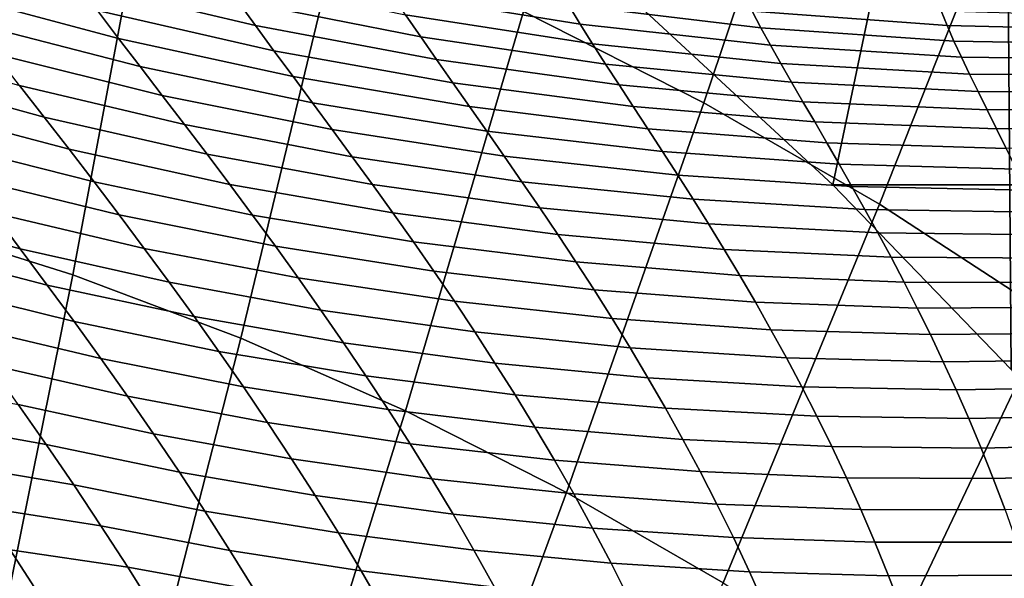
# Model space of a CAD drawing. Header units: metres. Extents: x -248 to 28, y -28 to 28.
# Tile 98 of 256: x -204.09 to -200.09, y 12.75 to 15.02. Entities that reach past the tile are written whole.
import ezdxf

# ---------------------------------------------------------------- set-up
doc = ezdxf.new("R2010")
doc.units = ezdxf.units.M
doc.layers.add('solid_10_061_053_XXX', color=7, linetype='CONTINUOUS')

msp = doc.modelspace()

# ---------------------------------------------------------------- linework, layer by layer
at = {"layer": 'solid_10_061_053_XXX'}
for points in [[(-201.551376, 15.052336, 167.70076), (-200.789856, 14.346565, 167.423599), (-200.09726, 17.658192, 167.171509), (-200.998032, 18.374611, 167.499359)], [(-200.789856, 14.346565, 167.423599), (-200.066177, 13.597368, 167.160187), (-200.09726, 17.658192, 167.171509)], [(-200.066177, 13.597368, 167.160187), (-199.382034, 12.806499, 166.911194), (-199.233505, 16.891787, 166.857117), (-200.09726, 17.658192, 167.171509)], [(-200.787048, 16.240223, 181.852234), (-201.59639, 16.651035, 182.14682), (-202.044128, 15.050944, 182.999603), (-201.312561, 14.679608, 182.733322)], [(-199.999008, 15.784896, 181.565414), (-200.787048, 16.240223, 181.852234), (-201.312561, 14.679608, 182.733322), (-200.60025, 14.268037, 182.474075)], [(-203.557007, 15.668951, 183.550232), (-204.334152, 15.913927, 183.833099), (-204.566559, 14.199887, 184.537415), (-203.873108, 13.981297, 184.285019)], [(-199.234451, 15.286304, 181.28714), (-199.999008, 15.784896, 181.565414), (-200.60025, 14.268037, 182.474075), (-199.909164, 13.817357, 182.222534)], [(-202.792969, 15.381027, 183.272156), (-203.557007, 15.668951, 183.550232), (-203.873108, 13.981297, 184.285019), (-203.19136, 13.724384, 184.03688)], [(-202.044128, 15.050944, 182.999603), (-202.792969, 15.381027, 183.272156), (-203.19136, 13.724384, 184.03688), (-202.523193, 13.429853, 183.793686)], [(-203.204971, 15.093596, 144.215866), (-203.132111, 14.993674, 143.964737), (-203.857452, 15.165609, 143.89566), (-203.938782, 15.274384, 144.152634)], [(-203.773544, 15.054754, 143.642578), (-203.687485, 14.941886, 143.393234), (-204.384186, 15.128335, 143.288528), (-204.478806, 15.250619, 143.542542)], [(-202.523254, 15.037449, 144.501877), (-202.461655, 14.947879, 144.253693), (-203.204971, 15.093596, 144.215866), (-203.275085, 15.191212, 144.470215)], [(-201.861801, 15.077336, 144.998886), (-201.814514, 15.000113, 144.752747), (-202.582001, 15.124516, 144.752594), (-202.637482, 15.209015, 145.005905)], [(-203.132111, 14.993674, 143.964737), (-203.056885, 14.891508, 143.716736), (-203.773544, 15.054754, 143.642578), (-203.857452, 15.165609, 143.89566)], [(-201.117004, 15.052759, 145.208588), (-201.0811, 14.984593, 144.967896), (-201.861801, 15.077336, 144.998886), (-201.905777, 15.151848, 145.246872)], [(-203.687485, 14.941886, 143.393234), (-203.599579, 14.827056, 143.147476), (-204.287582, 15.004296, 143.038818), (-204.384186, 15.128335, 143.288528)], [(-201.814514, 15.000113, 144.752747), (-201.764252, 14.92023, 144.508469), (-202.523254, 15.037449, 144.501877), (-202.582001, 15.124516, 144.752594)], [(-200.350388, 15.053896, 145.381668), (-200.325668, 14.99393, 145.147141), (-201.117004, 15.052759, 145.208588), (-201.149612, 15.11811, 145.450394)], [(-202.461655, 14.947879, 144.253693), (-202.397537, 14.855863, 144.008011), (-203.132111, 14.993674, 143.964737), (-203.204971, 15.093596, 144.215866)], [(-201.0811, 14.984593, 144.967896), (-201.042206, 14.91365, 144.728363), (-201.814514, 15.000113, 144.752747), (-201.861801, 15.077336, 144.998886)], [(-203.056885, 14.891508, 143.716736), (-202.97966, 14.787144, 143.471756), (-203.687485, 14.941886, 143.393234), (-203.773544, 15.054754, 143.642578)], [(-201.764252, 14.92023, 144.508469), (-201.711395, 14.837729, 144.266006), (-202.461655, 14.947879, 144.253693), (-202.523254, 15.037449, 144.501877)], [(-201.312561, 14.679608, 182.733322), (-202.044128, 15.050944, 182.999603), (-202.523193, 13.429853, 183.793686), (-201.870407, 13.098514, 183.556091)], [(-200.012329, 15.052373, 171.929398), (-199.250824, 14.346618, 171.652222), (-200.789856, 14.346565, 167.423599), (-201.551376, 15.052336, 167.70076)], [(-200.325668, 14.99393, 145.147141), (-200.298019, 14.931102, 144.913071), (-201.0811, 14.984593, 144.967896), (-201.117004, 15.052759, 145.208588)], [(-199.551132, 15.031157, 145.290741), (-199.534485, 14.97556, 145.062729), (-200.325668, 14.99393, 145.147141), (-200.350388, 15.053896, 145.381668)], [(-203.599579, 14.827056, 143.147476), (-203.510178, 14.710296, 142.905151), (-204.189362, 14.878551, 142.793228), (-204.287582, 15.004296, 143.038818)], [(-202.397537, 14.855863, 144.008011), (-202.331253, 14.761439, 143.76474), (-203.056885, 14.891508, 143.716736), (-203.132111, 14.993674, 143.964737)], [(-201.042206, 14.91365, 144.728363), (-201.000656, 14.839954, 144.489975), (-201.764252, 14.92023, 144.508469), (-201.814514, 15.000113, 144.752747)], [(-200.298019, 14.931102, 144.913071), (-200.267731, 14.865424, 144.679504), (-201.042206, 14.91365, 144.728363), (-201.0811, 14.984593, 144.967896)], [(-199.534485, 14.97556, 145.062729), (-199.515274, 14.917046, 144.834579), (-200.298019, 14.931102, 144.913071), (-200.325668, 14.99393, 145.147141)], [(-202.97966, 14.787144, 143.471756), (-202.900742, 14.680613, 143.229675), (-203.599579, 14.827056, 143.147476), (-203.687485, 14.941886, 143.393234)], [(-201.711395, 14.837729, 144.266006), (-201.656265, 14.752645, 144.025345), (-202.397537, 14.855863, 144.008011), (-202.461655, 14.947879, 144.253693)], [(-204.089859, 14.751134, 142.551559), (-203.98938, 14.622059, 142.313644), (-204.638412, 14.800662, 142.170456), (-204.747574, 14.939094, 142.410553)], [(-201.000656, 14.839954, 144.489975), (-200.956757, 14.763526, 144.252747), (-201.711395, 14.837729, 144.266006), (-201.764252, 14.92023, 144.508469)], [(-200.267731, 14.865424, 144.679504), (-200.235062, 14.796898, 144.446457), (-201.000656, 14.839954, 144.489975), (-201.042206, 14.91365, 144.728363)], [(-199.515274, 14.917046, 144.834579), (-199.493729, 14.8556, 144.606339), (-200.267731, 14.865424, 144.679504), (-200.298019, 14.931102, 144.913071)], [(-203.510178, 14.710296, 142.905151), (-203.419601, 14.591622, 142.666122), (-204.089859, 14.751134, 142.551559), (-204.189362, 14.878551, 142.793228)], [(-202.331253, 14.761439, 143.76474), (-202.263138, 14.664635, 143.523819), (-202.97966, 14.787144, 143.471756), (-203.056885, 14.891508, 143.716736)], [(-199.493729, 14.8556, 144.606339), (-199.470108, 14.791207, 144.378052), (-200.235062, 14.796898, 144.446457), (-200.267731, 14.865424, 144.679504)], [(-202.900742, 14.680613, 143.229675), (-202.820465, 14.571932, 142.990402), (-203.510178, 14.710296, 142.905151), (-203.599579, 14.827056, 143.147476)], [(-201.656265, 14.752645, 144.025345), (-201.599152, 14.664991, 143.786438), (-202.331253, 14.761439, 143.76474), (-202.397537, 14.855863, 144.008011)], [(-200.956757, 14.763526, 144.252747), (-200.910797, 14.684373, 144.016678), (-201.656265, 14.752645, 144.025345), (-201.711395, 14.837729, 144.266006)], [(-200.235062, 14.796898, 144.446457), (-200.200302, 14.72552, 144.213959), (-200.956757, 14.763526, 144.252747), (-201.000656, 14.839954, 144.489975)], [(-203.98938, 14.622059, 142.313644), (-203.888199, 14.491328, 142.0793), (-204.528473, 14.66084, 141.934509), (-204.638412, 14.800662, 142.170456)], [(-202.263138, 14.664635, 143.523819), (-202.193481, 14.565465, 143.285172), (-202.900742, 14.680613, 143.229675), (-202.97966, 14.787144, 143.471756)], [(-199.470108, 14.791207, 144.378052), (-199.444626, 14.723843, 144.14978), (-200.200302, 14.72552, 144.213959), (-200.235062, 14.796898, 144.446457)], [(-203.419601, 14.591622, 142.666122), (-203.328125, 14.471043, 142.430237), (-203.98938, 14.622059, 142.313644), (-204.089859, 14.751134, 142.551559)], [(-201.599152, 14.664991, 143.786438), (-201.540359, 14.57478, 143.54924), (-202.263138, 14.664635, 143.523819), (-202.331253, 14.761439, 143.76474)], [(-200.910797, 14.684373, 144.016678), (-200.863052, 14.602494, 143.781738), (-201.599152, 14.664991, 143.786438), (-201.656265, 14.752645, 144.025345)], [(-200.200302, 14.72552, 144.213959), (-200.163696, 14.65128, 143.982025), (-200.910797, 14.684373, 144.016678), (-200.956757, 14.763526, 144.252747)], [(-202.820465, 14.571932, 142.990402), (-202.739105, 14.461105, 142.75383), (-203.419601, 14.591622, 142.666122), (-203.510178, 14.710296, 142.905151)], [(-199.444626, 14.723843, 144.14978), (-199.417511, 14.653481, 143.921539), (-200.163696, 14.65128, 143.982025), (-200.200302, 14.72552, 144.213959)], [(-202.193481, 14.565465, 143.285172), (-202.122559, 14.463932, 143.048706), (-202.820465, 14.571932, 142.990402), (-202.900742, 14.680613, 143.229675)], [(-201.540359, 14.57478, 143.54924), (-201.480179, 14.482008, 143.313736), (-202.193481, 14.565465, 143.285172), (-202.263138, 14.664635, 143.523819)], [(-200.60025, 14.268037, 182.474075), (-201.312561, 14.679608, 182.733322), (-201.870407, 13.098514, 183.556091), (-201.234818, 12.731271, 183.324753)], [(-200.863052, 14.602494, 143.781738), (-200.813812, 14.517884, 143.547958), (-201.540359, 14.57478, 143.54924), (-201.599152, 14.664991, 143.786438)], [(-200.163696, 14.65128, 143.982025), (-200.125504, 14.574162, 143.750687), (-200.863052, 14.602494, 143.781738), (-200.910797, 14.684373, 144.016678)], [(-203.888199, 14.491328, 142.0793), (-203.786606, 14.35893, 141.848358), (-204.41806, 14.519627, 141.70253), (-204.528473, 14.66084, 141.934509)], [(-203.328125, 14.471043, 142.430237), (-203.236038, 14.348546, 142.197372), (-203.888199, 14.491328, 142.0793), (-203.98938, 14.622059, 142.313644)], [(-199.417511, 14.653481, 143.921539), (-199.388992, 14.580091, 143.693375), (-200.125504, 14.574162, 143.750687), (-200.163696, 14.65128, 143.982025)], [(-202.739105, 14.461105, 142.75383), (-202.656921, 14.348128, 142.519821), (-203.328125, 14.471043, 142.430237), (-203.419601, 14.591622, 142.666122)], [(-200.125504, 14.574162, 143.750687), (-200.085953, 14.494143, 143.519958), (-200.813812, 14.517884, 143.547958), (-200.863052, 14.602494, 143.781738)], [(-202.122559, 14.463932, 143.048706), (-202.050674, 14.360027, 142.814377), (-202.739105, 14.461105, 142.75383), (-202.820465, 14.571932, 142.990402)], [(-201.480179, 14.482008, 143.313736), (-201.418869, 14.386665, 143.079865), (-202.122559, 14.463932, 143.048706), (-202.193481, 14.565465, 143.285172)], [(-200.813812, 14.517884, 143.547958), (-200.763306, 14.430526, 143.315292), (-201.480179, 14.482008, 143.313736), (-201.540359, 14.57478, 143.54924)], [(-199.388992, 14.580091, 143.693375), (-199.359283, 14.503636, 143.465332), (-200.085953, 14.494143, 143.519958), (-200.125504, 14.574162, 143.750687)], [(-203.786606, 14.35893, 141.848358), (-203.68483, 14.224843, 141.620651), (-204.307404, 14.377006, 141.474304), (-204.41806, 14.519627, 141.70253)], [(-200.085953, 14.494143, 143.519958), (-200.045288, 14.411195, 143.289841), (-200.763306, 14.430526, 143.315292), (-200.813812, 14.517884, 143.547958)], [(-203.236038, 14.348546, 142.197372), (-203.143585, 14.224114, 141.967377), (-203.786606, 14.35893, 141.848358), (-203.888199, 14.491328, 142.0793)], [(-202.656921, 14.348128, 142.519821), (-202.574203, 14.232982, 142.2883), (-203.236038, 14.348546, 142.197372), (-203.328125, 14.471043, 142.430237)], [(-201.418869, 14.386665, 143.079865), (-201.356689, 14.288734, 142.84758), (-202.050674, 14.360027, 142.814377), (-202.122559, 14.463932, 143.048706)], [(-200.763306, 14.430526, 143.315292), (-200.711792, 14.340397, 143.083755), (-201.418869, 14.386665, 143.079865), (-201.480179, 14.482008, 143.313736)], [(-202.050674, 14.360027, 142.814377), (-201.978058, 14.253736, 142.582092), (-202.656921, 14.348128, 142.519821), (-202.739105, 14.461105, 142.75383)], [(-200.045288, 14.411195, 143.289841), (-200.003723, 14.325285, 143.060364), (-200.711792, 14.340397, 143.083755), (-200.763306, 14.430526, 143.315292)], [(-204.196793, 14.232949, 141.249634), (-204.086426, 14.087419, 141.028351), (-204.678482, 14.246292, 140.855911), (-204.79744, 14.400578, 141.076797)], [(-200.711792, 14.340397, 143.083755), (-200.6595, 14.24747, 142.853302), (-201.356689, 14.288734, 142.84758), (-201.418869, 14.386665, 143.079865)], [(-203.68483, 14.224843, 141.620651), (-203.583115, 14.089033, 141.396027), (-204.196793, 14.232949, 141.249634), (-204.307404, 14.377006, 141.474304)], [(-203.143585, 14.224114, 141.967377), (-203.050995, 14.09772, 141.740128), (-203.68483, 14.224843, 141.620651), (-203.786606, 14.35893, 141.848358)], [(-202.574203, 14.232982, 142.2883), (-202.49118, 14.115641, 142.059158), (-203.143585, 14.224114, 141.967377), (-203.236038, 14.348546, 142.197372)], [(-201.978058, 14.253736, 142.582092), (-201.904968, 14.14503, 142.351791), (-202.574203, 14.232982, 142.2883), (-202.656921, 14.348128, 142.519821)], [(-201.356689, 14.288734, 142.84758), (-201.293854, 14.188188, 142.616852), (-201.978058, 14.253736, 142.582092), (-202.050674, 14.360027, 142.814377)], [(-199.250824, 14.346618, 171.652222), (-198.526993, 13.59726, 171.388779), (-200.066177, 13.597368, 167.160187), (-200.789856, 14.346565, 167.423599)], [(-200.003723, 14.325285, 143.060364), (-199.961487, 14.236374, 142.831528), (-200.6595, 14.24747, 142.853302), (-200.711792, 14.340397, 143.083755)], [(-200.6595, 14.24747, 142.853302), (-200.606644, 14.151708, 142.623947), (-201.293854, 14.188188, 142.616852), (-201.356689, 14.288734, 142.84758)], [(-199.909164, 13.817357, 182.222534), (-200.60025, 14.268037, 182.474075), (-201.234818, 12.731271, 183.324753), (-200.618164, 12.329133, 183.100311)], [(-204.086426, 14.087419, 141.028351), (-203.976517, 13.940367, 140.810287), (-204.559967, 14.090787, 140.638657), (-204.678482, 14.246292, 140.855911)], [(-203.583115, 14.089033, 141.396027), (-203.481689, 13.951459, 141.174347), (-204.086426, 14.087419, 141.028351), (-204.196793, 14.232949, 141.249634)], [(-203.050995, 14.09772, 141.740128), (-202.958511, 13.969322, 141.515503), (-203.583115, 14.089033, 141.396027), (-203.68483, 14.224843, 141.620651)], [(-202.49118, 14.115641, 142.059158), (-202.408066, 13.99607, 141.832291), (-203.050995, 14.09772, 141.740128), (-203.143585, 14.224114, 141.967377)], [(-201.904968, 14.14503, 142.351791), (-201.831635, 14.033878, 142.123398), (-202.49118, 14.115641, 142.059158), (-202.574203, 14.232982, 142.2883)], [(-201.293854, 14.188188, 142.616852), (-201.230621, 14.084991, 142.387619), (-201.904968, 14.14503, 142.351791), (-201.978058, 14.253736, 142.582092)], [(-199.961487, 14.236374, 142.831528), (-199.918762, 14.144422, 142.603378), (-200.606644, 14.151708, 142.623947), (-200.6595, 14.24747, 142.853302)], [(-203.873108, 13.981297, 184.285019), (-204.566559, 14.199887, 184.537415), (-204.826752, 12.466036, 185.180878), (-204.217972, 12.274136, 184.959305)], [(-200.606644, 14.151708, 142.623947), (-200.553452, 14.053072, 142.395676), (-201.230621, 14.084991, 142.387619), (-201.293854, 14.188188, 142.616852)], [(-201.230621, 14.084991, 142.387619), (-201.167191, 13.979108, 142.159882), (-201.831635, 14.033878, 142.123398), (-201.904968, 14.14503, 142.351791)], [(-199.918762, 14.144422, 142.603378), (-199.875778, 14.049379, 142.375916), (-200.553452, 14.053072, 142.395676), (-200.606644, 14.151708, 142.623947)], [(-201.831635, 14.033878, 142.123398), (-201.758255, 13.92024, 141.896851), (-202.408066, 13.99607, 141.832291), (-202.49118, 14.115641, 142.059158)], [(-203.976517, 13.940367, 140.810287), (-203.867279, 13.791738, 140.595276), (-204.442093, 13.934007, 140.424881), (-204.559967, 14.090787, 140.638657)], [(-203.481689, 13.951459, 141.174347), (-203.380737, 13.812069, 140.95546), (-203.976517, 13.940367, 140.810287), (-204.086426, 14.087419, 141.028351)], [(-202.958511, 13.969322, 141.515503), (-202.866333, 13.838878, 141.293396), (-203.481689, 13.951459, 141.174347), (-203.583115, 14.089033, 141.396027)], [(-202.408066, 13.99607, 141.832291), (-202.325089, 13.874226, 141.607635), (-202.958511, 13.969322, 141.515503), (-203.050995, 14.09772, 141.740128)], [(-200.553452, 14.053072, 142.395676), (-200.500107, 13.951516, 142.168472), (-201.167191, 13.979108, 142.159882), (-201.230621, 14.084991, 142.387619)], [(-201.167191, 13.979108, 142.159882), (-201.10376, 13.87049, 141.933578), (-201.758255, 13.92024, 141.896851), (-201.831635, 14.033878, 142.123398)], [(-199.875778, 14.049379, 142.375916), (-199.832687, 13.951197, 142.149155), (-200.500107, 13.951516, 142.168472), (-200.553452, 14.053072, 142.395676)], [(-201.758255, 13.92024, 141.896851), (-201.685043, 13.804068, 141.672104), (-202.325089, 13.874226, 141.607635), (-202.408066, 13.99607, 141.832291)], [(-203.19136, 13.724384, 184.03688), (-203.873108, 13.981297, 184.285019), (-204.217972, 12.274136, 184.959305), (-203.619476, 12.048593, 184.74147)], [(-202.866333, 13.838878, 141.293396), (-202.774658, 13.706332, 141.0737), (-203.380737, 13.812069, 140.95546), (-203.481689, 13.951459, 141.174347)], [(-202.325089, 13.874226, 141.607635), (-202.242462, 13.75006, 141.385086), (-202.866333, 13.838878, 141.293396), (-202.958511, 13.969322, 141.515503)], [(-200.500107, 13.951516, 142.168472), (-200.446823, 13.846991, 141.942352), (-201.10376, 13.87049, 141.933578), (-201.167191, 13.979108, 142.159882)], [(-199.832687, 13.951197, 142.149155), (-199.789719, 13.84982, 141.923141), (-200.446823, 13.846991, 141.942352), (-200.500107, 13.951516, 142.168472)], [(-203.867279, 13.791738, 140.595276), (-203.758911, 13.641467, 140.383194), (-204.325073, 13.77589, 140.214386), (-204.442093, 13.934007, 140.424881)], [(-203.380737, 13.812069, 140.95546), (-203.280487, 13.670806, 140.739258), (-203.867279, 13.791738, 140.595276), (-203.976517, 13.940367, 140.810287)], [(-201.10376, 13.87049, 141.933578), (-201.040543, 13.759088, 141.70871), (-201.685043, 13.804068, 141.672104), (-201.758255, 13.92024, 141.896851)], [(-201.685043, 13.804068, 141.672104), (-201.612213, 13.685308, 141.449112), (-202.242462, 13.75006, 141.385086), (-202.325089, 13.874226, 141.607635)], [(-200.446823, 13.846991, 141.942352), (-200.393799, 13.73944, 141.717316), (-201.040543, 13.759088, 141.70871), (-201.10376, 13.87049, 141.933578)], [(-202.242462, 13.75006, 141.385086), (-202.160355, 13.623516, 141.164581), (-202.774658, 13.706332, 141.0737), (-202.866333, 13.838878, 141.293396)], [(-199.789719, 13.84982, 141.923141), (-199.747009, 13.745192, 141.697906), (-200.393799, 13.73944, 141.717316), (-200.446823, 13.846991, 141.942352)], [(-203.280487, 13.670806, 140.739258), (-203.181107, 13.527604, 140.52562), (-203.758911, 13.641467, 140.383194), (-203.867279, 13.791738, 140.595276)], [(-202.774658, 13.706332, 141.0737), (-202.683701, 13.571625, 140.856323), (-203.280487, 13.670806, 140.739258), (-203.380737, 13.812069, 140.95546)], [(-201.040543, 13.759088, 141.70871), (-200.977722, 13.644845, 141.485245), (-201.612213, 13.685308, 141.449112), (-201.685043, 13.804068, 141.672104)], [(-199.241196, 13.328806, 181.979401), (-199.909164, 13.817357, 182.222534), (-200.618164, 12.329133, 183.100311), (-200.022141, 11.893201, 182.883377)], [(-203.758911, 13.641467, 140.383194), (-203.651566, 13.489485, 140.173889), (-204.209076, 13.616368, 140.007019), (-204.325073, 13.77589, 140.214386)], [(-201.612213, 13.685308, 141.449112), (-201.539932, 13.563906, 141.227814), (-202.160355, 13.623516, 141.164581), (-202.242462, 13.75006, 141.385086)], [(-200.393799, 13.73944, 141.717316), (-200.341187, 13.628808, 141.493378), (-200.977722, 13.644845, 141.485245), (-201.040543, 13.759088, 141.70871)], [(-199.747009, 13.745192, 141.697906), (-199.704758, 13.637251, 141.473465), (-200.341187, 13.628808, 141.493378), (-200.393799, 13.73944, 141.717316)], [(-202.523193, 13.429853, 183.793686), (-203.19136, 13.724384, 184.03688), (-203.619476, 12.048593, 184.74147), (-203.032883, 11.790026, 184.527969)], [(-202.160355, 13.623516, 141.164581), (-202.078979, 13.494533, 140.94606), (-202.683701, 13.571625, 140.856323), (-202.774658, 13.706332, 141.0737)], [(-202.683701, 13.571625, 140.856323), (-202.593628, 13.43469, 140.641174), (-203.181107, 13.527604, 140.52562), (-203.280487, 13.670806, 140.739258)], [(-200.977722, 13.644845, 141.485245), (-200.915482, 13.527702, 141.263168), (-201.539932, 13.563906, 141.227814), (-201.612213, 13.685308, 141.449112)], [(-203.181107, 13.527604, 140.52562), (-203.082764, 13.382394, 140.314438), (-203.651566, 13.489485, 140.173889), (-203.758911, 13.641467, 140.383194)], [(-201.539932, 13.563906, 141.227814), (-201.468384, 13.439795, 141.008179), (-202.078979, 13.494533, 140.94606), (-202.160355, 13.623516, 141.164581)], [(-200.341187, 13.628808, 141.493378), (-200.289169, 13.515032, 141.270523), (-200.915482, 13.527702, 141.263168), (-200.977722, 13.644845, 141.485245)], [(-199.704758, 13.637251, 141.473465), (-199.663116, 13.525935, 141.249863), (-200.289169, 13.515032, 141.270523), (-200.341187, 13.628808, 141.493378)], [(-203.651566, 13.489485, 140.173889), (-203.545441, 13.335715, 139.967255), (-204.094284, 13.455362, 139.802628), (-204.209076, 13.616368, 140.007019)], [(-204.094284, 13.455362, 139.802628), (-203.980865, 13.292792, 139.601074), (-204.479614, 13.382411, 139.366165), (-204.600433, 13.552187, 139.563477)], [(-202.078979, 13.494533, 140.94606), (-201.998505, 13.363045, 140.729477), (-202.593628, 13.43469, 140.641174), (-202.683701, 13.571625, 140.856323)], [(-200.915482, 13.527702, 141.263168), (-200.853989, 13.407596, 141.042465), (-201.468384, 13.439795, 141.008179), (-201.539932, 13.563906, 141.227814)], [(-202.593628, 13.43469, 140.641174), (-202.504608, 13.29546, 140.428192), (-203.082764, 13.382394, 140.314438), (-203.181107, 13.527604, 140.52562)], [(-200.289169, 13.515032, 141.270523), (-200.237915, 13.398046, 141.048798), (-200.853989, 13.407596, 141.042465), (-200.915482, 13.527702, 141.263168)], [(-199.663116, 13.525935, 141.249863), (-199.622238, 13.41118, 141.027161), (-200.237915, 13.398046, 141.048798), (-200.289169, 13.515032, 141.270523)], [(-203.082764, 13.382394, 140.314438), (-202.985657, 13.235098, 140.105637), (-203.545441, 13.335715, 139.967255), (-203.651566, 13.489485, 140.173889)], [(-201.468384, 13.439795, 141.008179), (-201.397751, 13.31291, 140.790192), (-201.998505, 13.363045, 140.729477), (-202.078979, 13.494533, 140.94606)], [(-203.545441, 13.335715, 139.967255), (-203.440689, 13.180076, 139.763153), (-203.980865, 13.292792, 139.601074), (-204.094284, 13.455362, 139.802628)], [(-201.870407, 13.098514, 183.556091), (-202.523193, 13.429853, 183.793686), (-203.032883, 11.790026, 184.527969), (-202.459808, 11.499143, 184.319382)], [(-201.998505, 13.363045, 140.729477), (-201.919083, 13.228979, 140.514755), (-202.504608, 13.29546, 140.428192), (-202.593628, 13.43469, 140.641174)], [(-200.853989, 13.407596, 141.042465), (-200.793411, 13.284458, 140.823151), (-201.397751, 13.31291, 140.790192), (-201.468384, 13.439795, 141.008179)], [(-200.237915, 13.398046, 141.048798), (-200.187576, 13.277786, 140.828217), (-200.793411, 13.284458, 140.823151), (-200.853989, 13.407596, 141.042465)], [(-199.622238, 13.41118, 141.027161), (-199.582306, 13.292918, 140.805389), (-200.187576, 13.277786, 140.828217), (-200.237915, 13.398046, 141.048798)], [(-203.980865, 13.292792, 139.601074), (-203.868973, 13.128568, 139.402222), (-204.360336, 13.211282, 139.171799), (-204.479614, 13.382411, 139.366165)], [(-202.504608, 13.29546, 140.428192), (-202.416824, 13.153854, 140.2173), (-202.985657, 13.235098, 140.105637), (-203.082764, 13.382394, 140.314438)], [(-201.397751, 13.31291, 140.790192), (-201.328186, 13.183181, 140.573837), (-201.919083, 13.228979, 140.514755), (-201.998505, 13.363045, 140.729477)], [(-202.985657, 13.235098, 140.105637), (-202.889923, 13.085636, 139.899109), (-203.440689, 13.180076, 139.763153), (-203.545441, 13.335715, 139.967255)], [(-200.793411, 13.284458, 140.823151), (-200.733917, 13.158219, 140.605225), (-201.328186, 13.183181, 140.573837), (-201.397751, 13.31291, 140.790192)], [(-203.440689, 13.180076, 139.763153), (-203.337479, 13.022479, 139.561523), (-203.868973, 13.128568, 139.402222), (-203.980865, 13.292792, 139.601074)], [(-201.919083, 13.228979, 140.514755), (-201.840897, 13.092262, 140.30188), (-202.416824, 13.153854, 140.2173), (-202.504608, 13.29546, 140.428192)], [(-200.187576, 13.277786, 140.828217), (-200.138321, 13.154181, 140.608826), (-200.733917, 13.158219, 140.605225), (-200.793411, 13.284458, 140.823151)], [(-199.582306, 13.292918, 140.805389), (-199.543442, 13.17108, 140.58461), (-200.138321, 13.154181, 140.608826), (-200.187576, 13.277786, 140.828217)], [(-202.416824, 13.153854, 140.2173), (-202.330414, 13.009797, 140.008453), (-202.889923, 13.085636, 139.899109), (-202.985657, 13.235098, 140.105637)], [(-201.328186, 13.183181, 140.573837), (-201.259842, 13.050532, 140.35907), (-201.840897, 13.092262, 140.30188), (-201.919083, 13.228979, 140.514755)], [(-203.868973, 13.128568, 139.402222), (-203.758759, 12.962598, 139.205978), (-204.242752, 13.038706, 138.980209), (-204.360336, 13.211282, 139.171799)], [(-200.733917, 13.158219, 140.605225), (-200.675644, 13.028807, 140.388687), (-201.259842, 13.050532, 140.35907), (-201.328186, 13.183181, 140.573837)], [(-202.889923, 13.085636, 139.899109), (-202.795731, 12.933924, 139.694794), (-203.337479, 13.022479, 139.561523), (-203.440689, 13.180076, 139.763153)], [(-201.840897, 13.092262, 140.30188), (-201.764099, 12.952817, 140.09082), (-202.330414, 13.009797, 140.008453), (-202.416824, 13.153854, 140.2173)], [(-200.138321, 13.154181, 140.608826), (-200.090302, 13.02716, 140.390625), (-200.675644, 13.028807, 140.388687), (-200.733917, 13.158219, 140.605225)], [(-199.543442, 13.17108, 140.58461), (-199.505798, 13.045597, 140.364868), (-200.090302, 13.02716, 140.390625), (-200.138321, 13.154181, 140.608826)], [(-203.337479, 13.022479, 139.561523), (-203.235962, 12.862835, 139.362259), (-203.758759, 12.962598, 139.205978), (-203.868973, 13.128568, 139.402222)], [(-202.330414, 13.009797, 140.008453), (-202.245544, 12.863203, 139.80159), (-202.795731, 12.933924, 139.694794), (-202.889923, 13.085636, 139.899109)], [(-201.234818, 12.731271, 183.324753), (-201.870407, 13.098514, 183.556091), (-202.459808, 11.499143, 184.319382), (-201.90184, 11.176742, 184.116302)], [(-201.259842, 13.050532, 140.35907), (-201.192886, 12.914889, 140.14592), (-201.764099, 12.952817, 140.09082), (-201.840897, 13.092262, 140.30188)], [(-203.758759, 12.962598, 139.205978), (-203.650375, 12.794783, 139.012238), (-204.127029, 12.864583, 138.791306), (-204.242752, 13.038706, 138.980209)], [(-200.675644, 13.028807, 140.388687), (-200.618744, 12.896146, 140.173569), (-201.192886, 12.914889, 140.14592), (-201.259842, 13.050532, 140.35907)], [(-200.090302, 13.02716, 140.390625), (-200.04364, 12.896649, 140.173691), (-200.618744, 12.896146, 140.173569), (-200.675644, 13.028807, 140.388687)], [(-202.795731, 12.933924, 139.694794), (-202.703217, 12.77987, 139.49263), (-203.235962, 12.862835, 139.362259), (-203.337479, 13.022479, 139.561523)], [(-201.764099, 12.952817, 140.09082), (-201.688828, 12.810559, 139.881546), (-202.245544, 12.863203, 139.80159), (-202.330414, 13.009797, 140.008453)], [(-204.127029, 12.864583, 138.791306), (-204.01326, 12.688809, 138.604965), (-204.477631, 12.781245, 138.383209), (-204.598709, 12.963722, 138.564972)], [(-203.235962, 12.862835, 139.362259), (-203.136261, 12.701048, 139.165283), (-203.650375, 12.794783, 139.012238), (-203.758759, 12.962598, 139.205978)], [(-201.192886, 12.914889, 140.14592), (-201.127457, 12.776173, 139.934372), (-201.688828, 12.810559, 139.881546), (-201.764099, 12.952817, 140.09082)], [(-202.245544, 12.863203, 139.80159), (-202.162354, 12.713985, 139.59668), (-202.703217, 12.77987, 139.49263), (-202.795731, 12.933924, 139.694794)], [(-200.618744, 12.896146, 140.173569), (-200.56337, 12.760159, 139.9599), (-201.127457, 12.776173, 139.934372), (-201.192886, 12.914889, 140.14592)], [(-203.650375, 12.794783, 139.012238), (-203.543976, 12.625022, 138.820908), (-204.01326, 12.688809, 138.604965), (-204.127029, 12.864583, 138.791306)], [(-200.04364, 12.896649, 140.173691), (-199.998489, 12.762576, 139.958054), (-200.56337, 12.760159, 139.9599), (-200.618744, 12.896146, 140.173569)], [(-202.703217, 12.77987, 139.49263), (-202.612534, 12.623384, 139.292572), (-203.136261, 12.701048, 139.165283), (-203.235962, 12.862835, 139.362259)], [(-201.688828, 12.810559, 139.881546), (-201.615234, 12.665407, 139.674042), (-202.162354, 12.713985, 139.59668), (-202.245544, 12.863203, 139.80159)], [(-203.136261, 12.701048, 139.165283), (-203.038528, 12.53702, 138.970535), (-203.543976, 12.625022, 138.820908), (-203.650375, 12.794783, 139.012238)], [(-201.127457, 12.776173, 139.934372), (-201.06369, 12.634299, 139.724442), (-201.615234, 12.665407, 139.674042), (-201.688828, 12.810559, 139.881546)], [(-204.01326, 12.688809, 138.604965), (-203.901627, 12.511278, 138.421097), (-204.358688, 12.597309, 138.204071), (-204.477631, 12.781245, 138.383209)], [(-202.162354, 12.713985, 139.59668), (-202.080994, 12.562056, 139.393707), (-202.612534, 12.623384, 139.292572), (-202.703217, 12.77987, 139.49263)], [(-200.56337, 12.760159, 139.9599), (-200.509644, 12.62077, 139.747711), (-201.06369, 12.634299, 139.724442), (-201.127457, 12.776173, 139.934372)], [(-199.998489, 12.762576, 139.958054), (-199.954971, 12.624866, 139.743774), (-200.509644, 12.62077, 139.747711), (-200.56337, 12.760159, 139.9599)]]:
    msp.add_3dface(points, dxfattribs=at)

doc.saveas('drawing.dxf')
